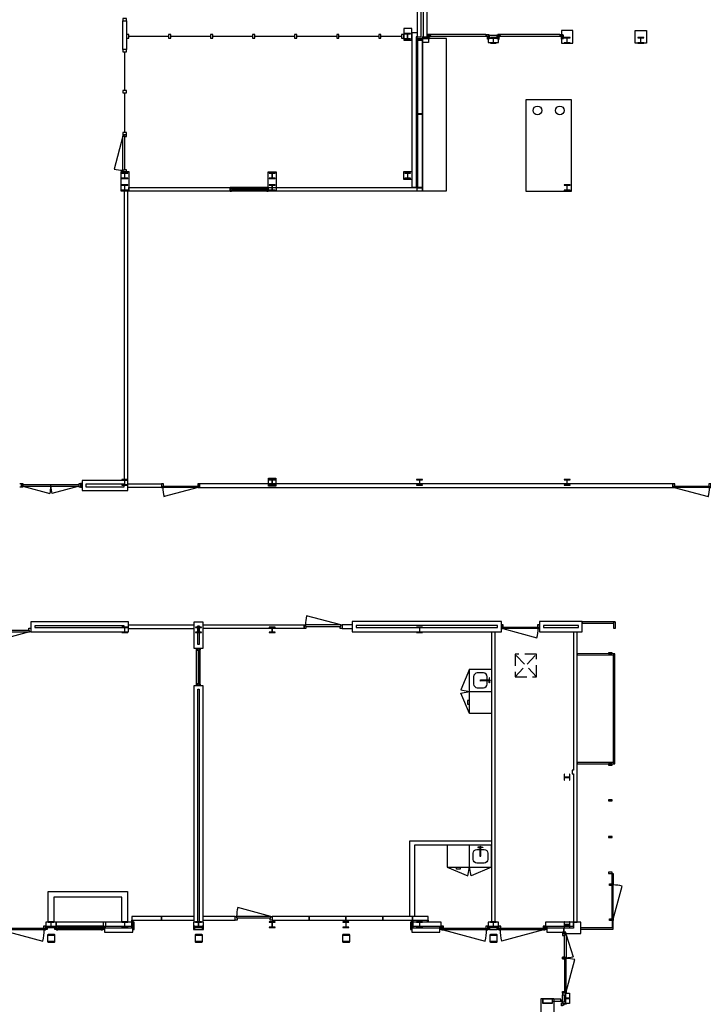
# Model space of a CAD drawing. Header units: millimetres. Extents: x 7256 to 213640, y 21030 to 164335.
# Tile 31 of 70: x 118340 to 136886, y 110292 to 137011. Entities that reach past the tile are written whole.
import ezdxf

# ---------------------------------------------------------------- set-up
doc = ezdxf.new("R2010")
doc.units = ezdxf.units.MM
doc.header["$LTSCALE"] = 100
doc.linetypes.add('HIDDEN2', pattern=[4.7625, 3.175, -1.5875])
for name, color, linetype in [('AA28----_KONSTRUKTIE', 252, 'Continuous'), ('AL21----_BUITENWAND', 3, 'Continuous'), ('AL22----_BINNENWAND', 2, 'Continuous'), ('AL28----_KONSTRUKTIE_BETON', 3, 'Continuous'), ('AL28----_KONSTRUKTIE_STAAL', 1, 'Continuous'), ('AL31----_BUITENKOZIJNEN', 1, 'Continuous'), ('AL32----_BINNENKOZIJNEN', 1, 'Continuous'), ('AL33----_VLOEROPENINGEN', 1, 'HIDDEN2'), ('AL72----_BALIE', 1, 'Continuous'), ('AL73----_KEUKEN', 7, 'Continuous')]:
    doc.layers.add(name, color=color, linetype=linetype)

# ---------------------------------------------------------------- blocks, each defined once
blk = doc.blocks.new('HEA 160')
at = {"layer": 'AA28----_KONSTRUKTIE'}
h = blk.add_hatch(color=256, dxfattribs=at)
h.dxf.hatch_style = 1
h.paths.add_polyline_path([(80, -76), (80, -67), (18, -67, -0.414214), (3, -52), (3, 52, -0.414214), (18, 67), (80, 67), (80, 76), (-80, 76), (-80, 67), (-18, 67, -0.414214), (-3, 52), (-3, -52, -0.414214), (-18, -67), (-80, -67), (-80, -76)])
at = {"layer": 'AL28----_KONSTRUKTIE_STAAL'}
blk.add_lwpolyline([(-80, 76), (-80, 67), (-18, 67, -0.414214), (-3, 52), (-3, -52, -0.414214), (-18, -67), (-80, -67), (-80, -76), (80, -76), (80, -67), (18, -67, -0.414214), (3, -52), (3, 52, -0.414214), (18, 67), (80, 67), (80, 76)], format="xyb", close=True, dxfattribs=at)
blk = doc.blocks.new('*U131')
at = {"layer": 'AL32----_BINNENKOZIJNEN'}
blk.add_lwpolyline([(-35, 50), (-933, 291)], dxfattribs=at)
for points in [[(-1000, 50), (-965, 50), (-965, 9), (-950, 9), (-950, -50), (-1000, -50)], [(-965, 9), (-35, 9), (-35, 50), (-965, 50)], [(-50, -50), (-50, 9), (-35, 9), (-35, 50), (0, 50), (0, -50)]]:
    blk.add_lwpolyline(points, close=True, dxfattribs=at)
blk.add_arc((-35, 50), 930, 165, 180, dxfattribs=at)
blk = doc.blocks.new('*U151')
at = {"layer": 'AL32----_BINNENKOZIJNEN'}
blk.add_lwpolyline([(-965, 50), (-67, 291)], dxfattribs=at)
for points in [[(-1000, 50), (-965, 50), (-965, 9), (-950, 9), (-950, -50), (-1000, -50)], [(-965, 9), (-35, 9), (-35, 50), (-965, 50)], [(-50, -50), (-50, 9), (-35, 9), (-35, 50), (0, 50), (0, -50)]]:
    blk.add_lwpolyline(points, close=True, dxfattribs=at)
blk.add_arc((-965, 50), 930, 0, 15, dxfattribs=at)
blk = doc.blocks.new('*U159')
at = {"layer": 'AL32----_BINNENKOZIJNEN'}
for points in [[(-1030, -50), (-995, -50), (-995, -9), (-980, -9), (-980, 50), (-1030, 50)], [(-50, 50), (-50, -9), (-35, -9), (-35, -50), (0, -50), (0, 50)], [(-995, -9), (-35, -9), (-35, -50), (-995, -50)]]:
    blk.add_lwpolyline(points, close=True, dxfattribs=at)
blk.add_lwpolyline([(-35, -50), (-962, -298)], dxfattribs=at)
blk.add_arc((-35, -50), 960, 180, 195, dxfattribs=at)
blk = doc.blocks.new('*U160')
at = {"layer": 'AL32----_BINNENKOZIJNEN'}
for points in [[(-1030, -50), (-995, -50), (-995, -9), (-980, -9), (-980, 50), (-1030, 50)], [(-50, 50), (-50, -9), (-35, -9), (-35, -50), (0, -50), (0, 50)], [(-995, -9), (-35, -9), (-35, -50), (-995, -50)]]:
    blk.add_lwpolyline(points, close=True, dxfattribs=at)
blk.add_lwpolyline([(-995, -50), (-68, -298)], dxfattribs=at)
blk.add_arc((-995, -50), 960, 345, 0, dxfattribs=at)
blk = doc.blocks.new('*U163')
at = {"layer": 'AL32----_BINNENKOZIJNEN'}
for points in [[(-1030, -50), (-995, -50), (-995, -9), (-980, -9), (-980, 50), (-1030, 50)], [(-1030, 50), (-995, 50), (-995, 9), (-980, 9), (-980, -50), (-1030, -50)], [(-995, 9), (-35, 9), (-35, 50), (-995, 50)], [(-50, 50), (-50, -9), (-35, -9), (-35, -50), (0, -50), (0, 50)], [(-50, -50), (-50, 9), (-35, 9), (-35, 50), (0, 50), (0, -50)], [(-995, -9), (-35, -9), (-35, -50), (-995, -50)]]:
    blk.add_lwpolyline(points, close=True, dxfattribs=at)
blk = doc.blocks.new('*U158')
at = {"layer": 'AL32----_BINNENKOZIJNEN'}
blk.add_lwpolyline([(-35, 50), (-962, 298)], dxfattribs=at)
for points in [[(-1030, 50), (-995, 50), (-995, 9), (-980, 9), (-980, -50), (-1030, -50)], [(-995, 9), (-35, 9), (-35, 50), (-995, 50)], [(-50, -50), (-50, 9), (-35, 9), (-35, 50), (0, 50), (0, -50)]]:
    blk.add_lwpolyline(points, close=True, dxfattribs=at)
blk.add_arc((-35, 50), 960, 165, 180, dxfattribs=at)
blk = doc.blocks.new('*U177')
at = {"layer": 'AL32----_BINNENKOZIJNEN'}
for points in [[(-1600, 50), (-1565, 50), (-1565, -50), (-1600, -50)], [(-1565, 21), (-1565, -21), (-35, -21), (-35, 21)], [(-35, 50), (0, 50), (0, -50), (-35, -50)]]:
    blk.add_lwpolyline(points, close=True, dxfattribs=at)
for points in [[(-800, -21), (-800, 21)], [(-1565, -21), (-826, -219)], [(-35, -21), (-774, -219)]]:
    blk.add_lwpolyline(points, dxfattribs=at)
for centre, start, end in [((-1565, -21), 345, 0), ((-35, -21), 179.9983, 195.0006)]:
    blk.add_arc(centre, 765, start, end, dxfattribs=at)
blk = doc.blocks.new('*U162')
at = {"layer": 'AL32----_BINNENKOZIJNEN'}
for points in [[(-1000, -50), (-965, -50), (-965, -9), (-950, -9), (-950, 50), (-1000, 50)], [(-1000, 50), (-965, 50), (-965, 9), (-950, 9), (-950, -50), (-1000, -50)], [(-965, 9), (-35, 9), (-35, 50), (-965, 50)], [(-50, 50), (-50, -9), (-35, -9), (-35, -50), (0, -50), (0, 50)], [(-50, -50), (-50, 9), (-35, 9), (-35, 50), (0, 50), (0, -50)], [(-965, -9), (-35, -9), (-35, -50), (-965, -50)]]:
    blk.add_lwpolyline(points, close=True, dxfattribs=at)
blk = doc.blocks.new('*U185')
at = {"layer": 'AL31----_BUITENKOZIJNEN'}
for points in [[(-1250, -50), (-1215, -50), (-1215, -9), (-1200, -9), (-1200, 50), (-1250, 50)], [(-50, 50), (-50, -9), (-35, -9), (-35, -50), (0, -50), (0, 50)], [(-1215, -9), (-35, -9), (-35, -50), (-1215, -50)]]:
    blk.add_lwpolyline(points, close=True, dxfattribs=at)
blk.add_lwpolyline([(-35, -50), (-1176, -356)], dxfattribs=at)
blk.add_arc((15, -50), 1230, 180, 194.3972, dxfattribs=at)
blk = doc.blocks.new('*U178')
at = {"layer": 'AL31----_BUITENKOZIJNEN'}
for points in [[(-1250, -50), (-1215, -50), (-1215, -9), (-1200, -9), (-1200, 50), (-1250, 50)], [(-50, 50), (-50, -9), (-35, -9), (-35, -50), (0, -50), (0, 50)], [(-1215, -9), (-35, -9), (-35, -50), (-1215, -50)]]:
    blk.add_lwpolyline(points, close=True, dxfattribs=at)
blk.add_lwpolyline([(-1215, -50), (-74, -356)], dxfattribs=at)
blk.add_arc((-1265, -50), 1230, 345.6028, 0, dxfattribs=at)
blk = doc.blocks.new('*U179')
at = {"layer": 'AL31----_BUITENKOZIJNEN'}
for points in [[(-1250, -50), (-1215, -50), (-1215, -9), (-1200, -9), (-1200, 50), (-1250, 50)], [(-1250, 50), (-1215, 50), (-1215, 9), (-1200, 9), (-1200, -50), (-1250, -50)], [(-1215, 9), (-35, 9), (-35, 50), (-1215, 50)], [(-50, 50), (-50, -9), (-35, -9), (-35, -50), (0, -50), (0, 50)], [(-50, -50), (-50, 9), (-35, 9), (-35, 50), (0, 50), (0, -50)], [(-1215, -9), (-35, -9), (-35, -50), (-1215, -50)]]:
    blk.add_lwpolyline(points, close=True, dxfattribs=at)
blk = doc.blocks.new('Keukenblok ok0040')
at = {"layer": 'AL73----_KEUKEN'}
for points in [[(0, 600), (554, 830)], [(554, 830), (600, 600)], [(646, 830), (600, 600)], [(1200, 600), (646, 830)], [(600, 600), (600, 0)], [(600, 600), (600, 0)], [(1200, 600), (1200, 0)], [(1200, 600), (1200, 0)], [(885, 75), (882, 301), (912, 301), (915, 75)], [(878, 54), (833, 54), (833, 62), (878, 62)], [(922, 54), (967, 54), (967, 62), (922, 62)]]:
    blk.add_lwpolyline(points, dxfattribs=at)
for points in [[(0, 0), (0, 600), (1200, 600), (1200, 0)], [(0, 0), (0, 600), (1200, 600), (1200, 0)], [(300, 600), (350, 600), (350, 650), (250, 650), (250, 600)]]:
    blk.add_lwpolyline(points, close=True, dxfattribs=at)
blk.add_lwpolyline([(1000, 485), (800, 485, 0.414214), (700, 385), (700, 215, 0.414214), (800, 115), (1000, 115, 0.414214), (1100, 215), (1100, 385, 0.414214)], format="xyb", close=True, dxfattribs=at)
blk.add_circle((900, 58), 22.5, dxfattribs=at)
blk = doc.blocks.new('*U204')
at = {"layer": 'AL32----_BINNENKOZIJNEN'}
blk.add_lwpolyline([(-35, 50), (-914, 286)], dxfattribs=at)
for points in [[(-980, 50), (-945, 50), (-945, 9), (-930, 9), (-930, -50), (-980, -50)], [(-945, 9), (-35, 9), (-35, 50), (-945, 50)], [(-50, -50), (-50, 9), (-35, 9), (-35, 50), (0, 50), (0, -50)]]:
    blk.add_lwpolyline(points, close=True, dxfattribs=at)
blk.add_arc((-35, 50), 910, 165, 180, dxfattribs=at)
blk = doc.blocks.new('*U130')
at = {"layer": 'AL32----_BINNENKOZIJNEN'}
for points in [[(-1000, -50), (-965, -50), (-965, -9), (-950, -9), (-950, 50), (-1000, 50)], [(-50, 50), (-50, -9), (-35, -9), (-35, -50), (0, -50), (0, 50)], [(-965, -9), (-35, -9), (-35, -50), (-965, -50)]]:
    blk.add_lwpolyline(points, close=True, dxfattribs=at)
blk.add_lwpolyline([(-965, -50), (-67, -291)], dxfattribs=at)
blk.add_arc((-965, -50), 930, 345, 0, dxfattribs=at)
blk = doc.blocks.new('33_kruipluik_580x610')
at = {"layer": 'AL33----_VLOEROPENINGEN'}
for p, q in [((290, -305), (-290, 305)), ((-290, -305), (290, 305))]:
    blk.add_line(p, q, dxfattribs=at)
blk.add_lwpolyline([(-290, 305), (-290, -305), (290, -305), (290, 305)], close=True, dxfattribs=at)

msp = doc.modelspace()

# ---------------------------------------------------------------- hatches: boundary and pattern name
at = {"layer": 'AA28----_KONSTRUKTIE'}
h = msp.add_hatch(color=256, dxfattribs=at)
h.dxf.hatch_style = 1
h.paths.add_polyline_path([(119109, 112183, 0.414214), (119097, 112171), (119097, 111995, 0.414214), (119109, 111983), (119285, 111983, 0.414214), (119297, 111995), (119297, 112171, 0.414214), (119285, 112183)])
h.paths.add_polyline_path([(119109, 112173, 0.414214), (119107, 112171), (119107, 111995, 0.414214), (119109, 111993), (119285, 111993, 0.414214), (119287, 111995), (119287, 112171, 0.414214), (119285, 112173)], flags=16)
h = msp.add_hatch(color=256, dxfattribs=at)
h.dxf.hatch_style = 1
h.paths.add_polyline_path([(119297, 112183), (119297, 111983), (119097, 111983), (119097, 112183)])
h.paths.add_polyline_path([(119287, 111993), (119107, 111993), (119107, 112173), (119287, 112173)], flags=16)
h = msp.add_hatch(color=256, dxfattribs=at)
h.dxf.hatch_style = 1
h.paths.add_polyline_path([(123109, 112183, 0.414214), (123097, 112171), (123097, 111995, 0.414214), (123109, 111983), (123285, 111983, 0.414214), (123297, 111995), (123297, 112171, 0.414214), (123285, 112183)])
h.paths.add_polyline_path([(123109, 112173, 0.414214), (123107, 112171), (123107, 111995, 0.414214), (123109, 111993), (123285, 111993, 0.414214), (123287, 111995), (123287, 112171, 0.414214), (123285, 112173)], flags=16)
h = msp.add_hatch(color=256, dxfattribs=at)
h.dxf.hatch_style = 1
h.paths.add_polyline_path([(123297, 112183), (123297, 111983), (123097, 111983), (123097, 112183)])
h.paths.add_polyline_path([(123287, 111993), (123107, 111993), (123107, 112173), (123287, 112173)], flags=16)
h = msp.add_hatch(color=256, dxfattribs=at)
h.dxf.hatch_style = 1
h.paths.add_polyline_path([(127109, 112183, 0.414214), (127097, 112171), (127097, 111995, 0.414214), (127109, 111983), (127285, 111983, 0.414214), (127297, 111995), (127297, 112171, 0.414214), (127285, 112183)])
h.paths.add_polyline_path([(127109, 112173, 0.414214), (127107, 112171), (127107, 111995, 0.414214), (127109, 111993), (127285, 111993, 0.414214), (127287, 111995), (127287, 112171, 0.414214), (127285, 112173)], flags=16)
h = msp.add_hatch(color=256, dxfattribs=at)
h.dxf.hatch_style = 1
h.paths.add_polyline_path([(127297, 112183), (127297, 111983), (127097, 111983), (127097, 112183)])
h.paths.add_polyline_path([(127287, 111993), (127107, 111993), (127107, 112173), (127287, 112173)], flags=16)
h = msp.add_hatch(color=256, dxfattribs=at)
h.dxf.hatch_style = 1
h.paths.add_polyline_path([(131109, 112183, 0.414214), (131097, 112171), (131097, 111995, 0.414214), (131109, 111983), (131285, 111983, 0.414214), (131297, 111995), (131297, 112171, 0.414214), (131285, 112183)])
h.paths.add_polyline_path([(131109, 112173, 0.414214), (131107, 112171), (131107, 111995, 0.414214), (131109, 111993), (131285, 111993, 0.414214), (131287, 111995), (131287, 112171, 0.414214), (131285, 112173)], flags=16)
h = msp.add_hatch(color=256, dxfattribs=at)
h.dxf.hatch_style = 1
h.paths.add_polyline_path([(131297, 112183), (131297, 111983), (131097, 111983), (131097, 112183)])
h.paths.add_polyline_path([(131287, 111993), (131107, 111993), (131107, 112173), (131287, 112173)], flags=16)
h = msp.add_hatch(color=256, dxfattribs=at)
h.dxf.hatch_style = 1
edge = h.paths.add_edge_path(flags=16)
edge.add_arc((132545, 110328), 7, 180, 270, ccw=False)
edge.add_line((132538, 110328), (132538, 110438))
edge.add_arc((132546, 110438), 7.18, 90.9871, 179.0129, ccw=False)
edge.add_line((132545, 110445), (132775, 110445))
edge.add_arc((132775, 110438), 7.18, 0.9855, 89.0146, ccw=False)
edge.add_line((132782, 110438), (132782, 110328))
edge.add_arc((132775, 110328), 7.18, 270.9856, 359.0144, ccw=False)
edge.add_line((132775, 110321), (132545, 110321))
edge = h.paths.add_edge_path()
edge.add_arc((132545, 110328), 15, 180, 270, ccw=False)
edge.add_line((132530, 110328), (132530, 110438))
edge.add_arc((132546, 110438), 15.2, 90.6789, 179.3211, ccw=False)
edge.add_line((132545, 110453), (132775, 110453))
edge.add_arc((132775, 110438), 15.2, 0.6778, 89.3223, ccw=False)
edge.add_line((132790, 110438), (132790, 110328))
edge.add_arc((132775, 110328), 15.2, 270.6778, 359.3222, ccw=False)
edge.add_line((132775, 110313), (132545, 110313))
h = msp.add_hatch(color=256, dxfattribs=at)
h.dxf.hatch_style = 1
edge = h.paths.add_edge_path(flags=16)
edge.add_arc((132545, 110328), 7, 180, 270, ccw=False)
edge.add_line((132538, 110328), (132538, 110438))
edge.add_arc((132546, 110438), 7.18, 90.9871, 179.0129, ccw=False)
edge.add_line((132545, 110445), (132775, 110445))
edge.add_arc((132775, 110438), 7.18, 0.9855, 89.0146, ccw=False)
edge.add_line((132782, 110438), (132782, 110328))
edge.add_arc((132775, 110328), 7.18, 270.9856, 359.0144, ccw=False)
edge.add_line((132775, 110321), (132545, 110321))
edge = h.paths.add_edge_path()
edge.add_arc((132545, 110328), 15, 180, 270, ccw=False)
edge.add_line((132530, 110328), (132530, 110438))
edge.add_arc((132546, 110438), 15.2, 90.6789, 179.3211, ccw=False)
edge.add_line((132545, 110453), (132775, 110453))
edge.add_arc((132775, 110438), 15.2, 0.6778, 89.3223, ccw=False)
edge.add_line((132790, 110438), (132790, 110328))
edge.add_arc((132775, 110328), 15.2, 270.6778, 359.3222, ccw=False)
edge.add_line((132775, 110313), (132545, 110313))

# ---------------------------------------------------------------- linework, layer by layer
at = {"layer": 'AL21----_BUITENWAND'}
for points in [[(129395, 148659), (128978, 148659), (128978, 148549), (129285, 148549), (129285, 136549), (129395, 136549)], [(129125, 136549), (129235, 136549), (129238, 148499), (128940, 148499), (128940, 148389), (129125, 148389)], [(119052, 112519), (119052, 112409), (119328, 112409), (119328, 112519)], [(120602, 112519), (120602, 112409), (121446, 112409), (121446, 112519)], [(123055, 112519), (123055, 112409), (123331, 112409), (123331, 112519)], [(128940, 112519), (128940, 112409), (129778, 112409), (129778, 112519)], [(131052, 112519), (131052, 112409), (131328, 112409), (131328, 112519)], [(132602, 112519), (132602, 112409), (133364, 112409), (133364, 112519)], [(133103, 112211), (133561, 112211), (133561, 112519), (133364, 112519), (133364, 112359), (133103, 112359)], [(133103, 112211), (133561, 112211), (133561, 112519), (133364, 112519), (133364, 112359), (133103, 112359)], [(120640, 112359), (120640, 112249), (121408, 112249), (121408, 112359)], [(128978, 112359), (128978, 112249), (129740, 112249), (129740, 112359)], [(132640, 112359), (132640, 112249), (133103, 112249), (133103, 112359)], [(132490, 110453), (132835, 110453), (132835, 108453), (132490, 108453)], [(133153, 110592), (133255, 110592), (133255, 110316), (133153, 110316)], [(133153, 110592), (133255, 110592), (133255, 110316), (133153, 110316)]]:
    msp.add_lwpolyline(points, close=True, dxfattribs=at)
at = {"layer": 'AL22----_BINNENWAND'}
for p, q in [((133598, 120669), (133598, 120639)), ((134493, 120669), (133598, 120669)), ((133598, 120639), (134463, 120639)), ((134414, 112565), (134414, 112365)), ((134444, 112335), (134444, 112565)), ((134414, 112365), (133561, 112365)), ((133561, 112335), (134444, 112335))]:
    msp.add_line(p, q, dxfattribs=at)
for points in [[(121140, 136981), (121240, 136981), (121240, 136199), (121140, 136199)], [(128761, 136774), (128761, 136459), (128978, 136459), (128978, 136774)], [(128985, 136659), (129125, 136659), (129125, 136549), (129095, 136549), (129095, 132460), (128985, 132460)], [(133035, 136718), (133035, 136378), (133345, 136378), (133345, 136718)], [(135035, 136718), (135345, 136718), (135345, 136378), (135035, 136378)], [(129145, 136499), (129433, 136499), (129433, 136389), (129255, 136389), (129255, 132360), (121303, 132360), (121303, 132460), (129145, 132460)], [(131050, 136499), (131050, 136389), (131326, 136389), (131326, 136499)], [(121091, 132889), (121303, 132889), (121303, 132360), (121091, 132360)], [(125083, 132884), (125295, 132884), (125295, 132360), (125083, 132360)], [(128766, 132889), (128978, 132889), (128978, 132671), (128766, 132671)], [(120034, 124509), (120034, 124234), (121275, 124234), (121275, 124509)], [(125093, 124574), (125293, 124574), (125293, 124349), (125093, 124349)], [(120034, 124421), (119987, 124421), (119987, 124321), (120034, 124321)], [(120134, 124409), (120134, 124334), (121175, 124334), (121175, 124409)], [(123220, 124416), (123220, 124316), (136060, 124316), (136060, 124416)], [(118639, 120674), (118639, 120399), (121289, 120399), (121289, 120674)], [(118749, 120564), (118749, 120514), (121179, 120514), (121179, 120564)], [(123070, 120674), (123310, 120674), (123310, 119946), (123070, 119946)], [(123170, 120564), (123210, 120564), (123210, 120056), (123170, 120056)], [(127357, 120679), (127357, 120404), (131410, 120404), (131410, 120679)], [(127467, 120569), (127467, 120519), (131300, 120519), (131300, 120569)], [(132440, 120679), (132440, 120404), (133598, 120404), (133598, 120679)], [(132550, 120569), (132550, 120514), (133502, 120514), (133502, 120569)], [(134493, 120669), (134493, 120494), (134463, 120494), (134463, 120669)], [(134416, 119804), (133464, 119804), (133464, 119774), (134488, 119767), (134488, 119804)], [(134416, 119804), (134416, 119834), (134316, 119834), (134316, 119804)], [(134488, 119767), (134438, 119767), (134438, 116852), (134488, 116852)], [(134436, 116852), (133464, 116852), (133464, 116822), (134488, 116814), (134488, 116852)], [(134414, 116785), (134414, 116815), (134314, 116815), (134314, 116785)], [(134414, 115815), (134414, 115845), (134314, 115845), (134314, 115815)], [(131140, 114611), (129249, 114611), (129049, 114611), (129049, 112679), (128929, 112679), (128929, 114611), (128929, 114731), (131140, 114731)], [(134414, 114815), (134414, 114845), (134314, 114845), (134314, 114815)], [(134414, 113845), (134414, 113875), (134314, 113875), (134314, 113845)], [(134444, 113565), (134414, 113565), (134414, 113845), (134444, 113845)], [(119265, 112519), (119115, 112519), (119115, 113354), (121265, 113354), (121265, 112519), (121115, 112519), (121115, 113204), (119265, 113204)], [(119328, 112519), (119328, 112394), (120677, 112394), (120677, 112519)], [(121408, 112374), (121383, 112374), (121383, 112579), (121408, 112579), (121408, 112579)], [(129003, 112374), (128978, 112374), (128978, 112579), (129003, 112579), (129003, 112579)], [(129426, 112519), (129401, 112519), (129401, 112579), (129426, 112579), (129426, 112579)], [(132790, 110379), (133063, 110379), (133063, 110397), (133019, 110397), (133018, 110429), (132790, 110429)]]:
    msp.add_lwpolyline(points, close=True, dxfattribs=at)
for points in [[(131088, 136589), (131288, 136589)], [(121175, 132360), (121175, 124509)], [(121275, 124509), (121275, 132360)], [(118340, 124421), (118387, 124421), (118387, 124321), (118340, 124321)], [(121275, 124416), (122190, 124416), (122190, 124316), (121275, 124316)], [(121289, 120586), (123070, 120586)], [(123310, 120586), (126056, 120586), (126056, 120486), (123310, 120486)], [(127357, 120586), (127086, 120586), (127086, 120486), (127357, 120486)], [(121289, 120486), (123070, 120486)], [(131140, 120404), (131140, 112519)], [(131240, 112519), (131240, 120404)], [(133364, 120404), (133364, 116646), (133331, 116646), (133331, 116546), (133364, 116546), (133364, 112519), (133364, 112519), (133364, 112519), (133464, 112519), (133464, 120404)], [(123070, 112519), (123070, 118946), (123310, 118946), (123310, 112519)], [(123170, 112519), (123170, 118846), (123210, 118846), (123210, 112519)]]:
    msp.add_lwpolyline(points, dxfattribs=at)
at = {"layer": 'AL28----_KONSTRUKTIE_STAAL'}
for points in [[(119285, 112183), (119109, 112183, 0.414214), (119097, 112171), (119097, 111995, 0.414214), (119109, 111983), (119285, 111983, 0.414214), (119297, 111995), (119297, 112171, 0.414214)], [(119285, 112173, -0.414214), (119287, 112171), (119287, 111995, -0.414214), (119285, 111993), (119109, 111993, -0.414214), (119107, 111995), (119107, 112171, -0.414214), (119109, 112173)], [(123285, 112183), (123109, 112183, 0.414214), (123097, 112171), (123097, 111995, 0.414214), (123109, 111983), (123285, 111983, 0.414214), (123297, 111995), (123297, 112171, 0.414214)], [(123285, 112173, -0.414214), (123287, 112171), (123287, 111995, -0.414214), (123285, 111993), (123109, 111993, -0.414214), (123107, 111995), (123107, 112171, -0.414214), (123109, 112173)], [(127285, 112183), (127109, 112183, 0.414214), (127097, 112171), (127097, 111995, 0.414214), (127109, 111983), (127285, 111983, 0.414214), (127297, 111995), (127297, 112171, 0.414214)], [(127285, 112173, -0.414214), (127287, 112171), (127287, 111995, -0.414214), (127285, 111993), (127109, 111993, -0.414214), (127107, 111995), (127107, 112171, -0.414214), (127109, 112173)], [(131285, 112183), (131109, 112183, 0.414214), (131097, 112171), (131097, 111995, 0.414214), (131109, 111983), (131285, 111983, 0.414214), (131297, 111995), (131297, 112171, 0.414214)], [(131285, 112173, -0.414214), (131287, 112171), (131287, 111995, -0.414214), (131285, 111993), (131109, 111993, -0.414214), (131107, 111995), (131107, 112171, -0.414214), (131109, 112173)], [(132545, 110313, -0.414214), (132530, 110328), (132530, 110438, -0.40729), (132545, 110453), (132775, 110453, -0.407301), (132790, 110438), (132790, 110328, -0.4073), (132775, 110313)], [(132545, 110321, -0.414214), (132538, 110328), (132538, 110438, -0.404157), (132545, 110445), (132775, 110445, -0.404174), (132782, 110438), (132782, 110328, -0.404173), (132775, 110321)]]:
    msp.add_lwpolyline(points, format="xyb", close=True, dxfattribs=at)
at = {"layer": 'AL31----_BUITENKOZIJNEN'}
for points in [[(119040, 112414), (119052, 112414), (119052, 112314), (119040, 112314)], [(119052, 112409), (119090, 112409), (119090, 112319), (119052, 112319)], [(119290, 112409), (119328, 112409), (119328, 112319), (119290, 112319)], [(119328, 112414), (119340, 112414), (119340, 112314), (119328, 112314)], [(120590, 112414), (120602, 112414), (120602, 112314), (120590, 112314)], [(120602, 112409), (120640, 112409), (120640, 112319), (120602, 112319)], [(121408, 112409), (121408, 112319), (121446, 112319), (121446, 112409)], [(123055, 112409), (123055, 112319), (123093, 112319), (123093, 112409)], [(123293, 112409), (123293, 112319), (123331, 112319), (123331, 112409)], [(128940, 112409), (128940, 112319), (128978, 112319), (128978, 112409)], [(129740, 112409), (129778, 112409), (129778, 112319), (129740, 112319)], [(129778, 112414), (129790, 112414), (129790, 112314), (129778, 112314)], [(131040, 112414), (131052, 112414), (131052, 112314), (131040, 112314)], [(131052, 112409), (131090, 112409), (131090, 112319), (131052, 112319)], [(131290, 112409), (131328, 112409), (131328, 112319), (131290, 112319)], [(131328, 112414), (131340, 112414), (131340, 112314), (131328, 112314)], [(132590, 112414), (132602, 112414), (132602, 112314), (132590, 112314)], [(132602, 112409), (132640, 112409), (132640, 112319), (132602, 112319)], [(133153, 112249), (133063, 112249), (133063, 112211), (133153, 112211)], [(133153, 112249), (133063, 112249), (133063, 112211), (133153, 112211)], [(133153, 110592), (133063, 110592), (133063, 110554), (133153, 110554)], [(133153, 110592), (133063, 110592), (133063, 110554), (133153, 110554)], [(133153, 110354), (133063, 110354), (133063, 110316), (133153, 110316)], [(133153, 110354), (133063, 110354), (133063, 110316), (133153, 110316)], [(133100, 110316), (133100, 110272), (133063, 110272), (133063, 110254), (133040, 110254), (133040, 110334), (133063, 110334), (133063, 110316)], [(133100, 110316), (133100, 110272), (133063, 110272), (133063, 110254), (133040, 110254), (133040, 110334), (133063, 110334), (133063, 110316)], [(133168, 110316), (133168, 110298), (133100, 110298), (133100, 110316)], [(133168, 110316), (133168, 110298), (133100, 110298), (133100, 110316)]]:
    msp.add_lwpolyline(points, close=True, dxfattribs=at)
for points in [[(123093, 112319), (123293, 112319)], [(131090, 112319), (131290, 112319)], [(133063, 110354), (133063, 110554)], [(133063, 110354), (133063, 110554)]]:
    msp.add_lwpolyline(points, dxfattribs=at)
at = {"layer": 'AL32----_BINNENKOZIJNEN'}
for points in [[(121140, 136981), (121240, 136981), (121240, 137041), (121140, 137041)], [(121240, 136609), (121240, 136509), (121300, 136509), (121300, 136609)], [(122380, 136609), (122380, 136509), (122440, 136509), (122440, 136609)], [(123520, 136609), (123520, 136509), (123580, 136509), (123580, 136609)], [(124660, 136609), (124660, 136509), (124720, 136509), (124720, 136609)], [(125800, 136609), (125800, 136509), (125860, 136509), (125860, 136609)], [(126940, 136609), (126940, 136509), (127000, 136509), (127000, 136609)], [(128080, 136609), (128080, 136509), (128140, 136509), (128140, 136609)], [(128701, 136609), (128701, 136509), (128761, 136509), (128761, 136609)], [(129433, 136499), (129433, 136589), (129395, 136589), (129395, 136499)], [(129477, 136552), (129477, 136589), (129495, 136589), (129495, 136612), (129415, 136612), (129415, 136589), (129433, 136589), (129433, 136552)], [(129433, 136484), (129451, 136484), (129451, 136552), (129433, 136552)], [(131050, 136552), (131006, 136552), (131006, 136589), (130988, 136589), (130988, 136612), (131068, 136612), (131068, 136589), (131050, 136589)], [(131050, 136484), (131032, 136484), (131032, 136552), (131050, 136552)], [(131088, 136499), (131088, 136589), (131050, 136589), (131050, 136499)], [(131326, 136499), (131326, 136589), (131288, 136589), (131288, 136499)], [(131370, 136552), (131370, 136589), (131388, 136589), (131388, 136612), (131308, 136612), (131308, 136589), (131326, 136589), (131326, 136552)], [(131326, 136484), (131344, 136484), (131344, 136552), (131326, 136552)], [(133055, 136552), (133011, 136552), (133011, 136589), (132993, 136589), (132993, 136612), (133073, 136612), (133073, 136589), (133055, 136589)], [(133055, 136484), (133037, 136484), (133037, 136552), (133055, 136552)], [(133093, 136499), (133093, 136589), (133055, 136589), (133055, 136499)], [(121140, 136139), (121240, 136139), (121240, 136199), (121140, 136199)], [(121140, 135029), (121240, 135029), (121240, 135089), (121140, 135089)], [(121140, 133889), (121240, 133889), (121240, 133949), (121140, 133949)], [(122190, 112579), (122190, 112679), (121383, 112679), (121383, 112579)], [(123070, 112579), (123070, 112679), (122190, 112679), (122190, 112579)], [(124190, 112579), (124190, 112679), (123310, 112679), (123310, 112579)], [(126190, 112579), (126190, 112679), (125190, 112679), (125190, 112579)], [(127190, 112579), (127190, 112679), (126190, 112679), (126190, 112579)], [(128190, 112579), (128190, 112679), (127190, 112679), (127190, 112579)], [(128997, 112579), (128997, 112679), (128190, 112679), (128190, 112579)], [(129426, 112579), (129426, 112679), (128997, 112679), (128997, 112579)], [(133063, 112161), (133122, 112161), (133122, 112176), (133163, 112176), (133163, 112211), (133063, 112211)], [(133122, 111557), (133122, 112176), (133163, 112176), (133163, 111557)], [(133163, 111522), (133163, 111557), (133122, 111557), (133122, 111572), (133063, 111572), (133063, 111522)]]:
    msp.add_lwpolyline(points, close=True, dxfattribs=at)
for points in [[(121300, 136559), (122380, 136559)], [(121300, 136559), (122380, 136559)], [(122440, 136559), (123520, 136559)], [(123580, 136559), (124660, 136559)], [(124720, 136559), (125800, 136559)], [(125860, 136559), (126940, 136559)], [(127000, 136559), (128080, 136559)], [(128140, 136559), (128701, 136559)], [(131006, 136552), (129477, 136552)], [(130988, 136612), (129495, 136612)], [(133011, 136552), (131370, 136552)], [(132993, 136612), (131388, 136612)], [(121190, 135089), (121190, 136139)], [(121190, 133949), (121190, 135029)], [(133163, 112176), (133352, 111582)]]:
    msp.add_lwpolyline(points, dxfattribs=at)
msp.add_arc((133163, 112287), 730, 270, 285, dxfattribs=at)
at = {"layer": 'AL72----_BALIE'}
for points in [[(129266, 132370), (129916, 132370), (129916, 136499), (129266, 136499)], [(132080, 134849), (133300, 134849), (133300, 132345), (132080, 132345)]]:
    msp.add_lwpolyline(points, close=True, dxfattribs=at)
for centre in [(132385, 134549), (132995, 134549)]:
    msp.add_circle(centre, 118, dxfattribs=at)

# ---------------------------------------------------------------- block references
at = {"layer": 'AL28----_KONSTRUKTIE_BETON'}
for p in [(128860, 136559), (131190, 136454), (133190, 136454), (135190, 136454), (121190, 132777), (125190, 132777), (128865, 132777), (121190, 132454), (125190, 132454), (133190, 132454), (121190, 124454), (125190, 124454), (129190, 124454), (133190, 124454), (121190, 120454), (123190, 120454), (125190, 120454), (129190, 120454), (119190, 112454), (121190, 112454), (123190, 112454), (125190, 112454), (127190, 112454), (129190, 112454), (131190, 112454)]:
    msp.add_blockref('HEA 160', p, dxfattribs=at)
at = {"layer": 'AL28----_KONSTRUKTIE_BETON', "rotation": 90}
for p in [(129190, 136454), (129190, 134454), (129190, 132454), (133190, 116454), (133190, 112454), (133190, 112454), (133190, 110454), (133190, 110454)]:
    msp.add_blockref('HEA 160', p, dxfattribs=at)
at = {"layer": 'AL31----_BUITENKOZIJNEN'}
for name, p in [('*U178', (119040, 112364)), ('*U179', (120590, 112364)), ('*U178', (131040, 112364)), ('*U185', (132590, 112364))]:
    msp.add_blockref(name, p, dxfattribs=at)
at = {"layer": 'AL32----_BINNENKOZIJNEN'}
for name, p, rotation in [('*U130', (121190, 132889), 270), ('*U151', (117639, 120449), 180), ('*U162', (123190, 118946), 270), ('*U131', (134394, 112565), 270), ('*U204', (133113, 110592), 270)]:
    msp.add_blockref(name, p, dxfattribs=dict(at, rotation=rotation))
for name, p in [('*U163', (125083, 132410)), ('*U177', (119987, 124371)), ('*U159', (123220, 124366)), ('*U160', (137090, 124366)), ('*U158', (127086, 120536)), ('*U160', (132440, 120536)), ('*U131', (125190, 112629))]:
    msp.add_blockref(name, p, dxfattribs=at)
at = {"layer": 'AL33----_VLOEROPENINGEN'}
msp.add_blockref('33_kruipluik_580x610', (132070, 119486), dxfattribs=at)
at = {"layer": 'AL73----_KEUKEN', "rotation": 90}
msp.add_blockref('Keukenblok ok0040', (131140, 118183), dxfattribs=at)
at = {"layer": 'AL73----_KEUKEN', "xscale": -1, "rotation": 180}
msp.add_blockref('Keukenblok ok0040', (129940, 114611), dxfattribs=at)

doc.saveas('drawing.dxf')
